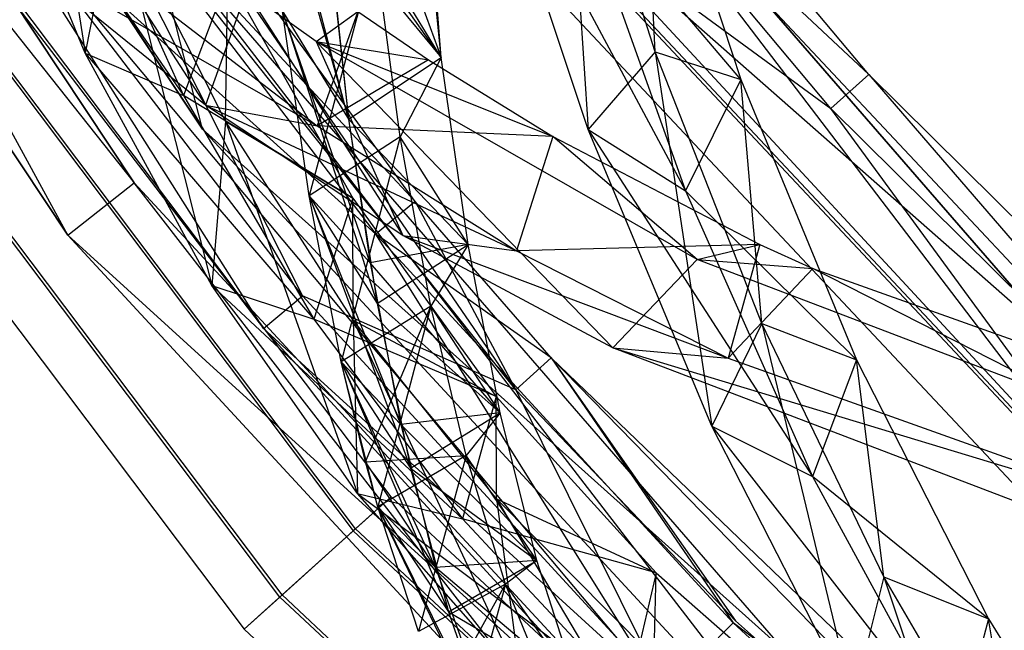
# Model space of a CAD drawing. Extents: x 5.4 to 34.8, y -14.7 to 14.7.
# Tile 4 of 251: x 8.6 to 11, y -9.9 to -8.4. Entities that reach past the tile are written whole.
import ezdxf

# ---------------------------------------------------------------- set-up
doc = ezdxf.new("R2010")
doc.units = 0
doc.header["$LTSCALE"] = 2.54
doc.layers.get('0').update_dxf_attribs({"color": 13, "linetype": 'CONTINUOUS'})

# ---------------------------------------------------------------- blocks, each defined once
blk = doc.blocks.new('BOHO_S_PM_7777_STL')
at = {"color": 0}
for p, q in [((7.8254, -6.7945, 4.4547), (9.0746, -8.679, 4.4547)), ((9.0746, -8.679, 4.4547), (7.8254, -6.7945, 4.6547)), ((9.0746, -8.679, 4.4547), (7.8254, -6.7945, 4.6547)), ((9.0746, -8.679, 4.6547), (7.8254, -6.7945, 4.6547)), ((7.8254, -6.7945, 4.4547), (9.0746, -8.679, 4.4547)), ((9.0746, -8.679, 4.6547), (7.8254, -6.7945, 4.6547)), ((8.9135, -8.8055, 10.1567), (7.6462, -6.8935, 10.1567)), ((7.6462, -6.8935, 10.1567), (8.9135, -8.8055, 9.9567)), ((8.9135, -8.8055, 9.9567), (7.6462, -6.8935, 9.9567)), ((7.6462, -6.8935, 10.1567), (8.9135, -8.8055, 9.9567)), ((8.9135, -8.8055, 10.1567), (7.6462, -6.8935, 10.1567)), ((8.7563, -8.9291, 9.9567), (7.6462, -6.8935, 9.9567)), ((8.9135, -8.8055, 9.9567), (7.6462, -6.8935, 9.9567)), ((8.7563, -8.9291, 9.9567), (7.6462, -6.8935, 9.9567)), ((7.4711, -6.9903, 10.1567), (8.9135, -8.8055, 10.1567)), ((7.4711, -6.9903, 10.1567), (8.9135, -8.8055, 10.1567)), ((7.4711, -6.9903, 10.1567), (8.7563, -8.9291, 10.1567)), ((8.7563, -8.9291, 9.9567), (7.4711, -6.9903, 9.9567)), ((8.7563, -8.9291, 9.9567), (7.4711, -6.9903, 9.9567)), ((8.7563, -8.9291, 9.9567), (7.4711, -6.9903, 10.1567)), ((8.7563, -8.9291, 9.9567), (7.4711, -6.9903, 10.1567)), ((7.4711, -6.9903, 10.1567), (8.7563, -8.9291, 10.1567)), ((9.5761, -8.849, 12.1618), (8.4568, -7.3105, 12.1618)), ((8.4568, -7.3105, 12.1618), (9.8136, -9.2942, 11.9575)), ((9.5761, -8.849, 12.1618), (8.4568, -7.3105, 12.1618)), ((8.4568, -7.3105, 12.1618), (9.8136, -9.2942, 11.9575)), ((9.6379, -8.5093, 13.3765), (9.5589, -7.5229, 14.5611)), ((9.6379, -8.5093, 13.3765), (9.5589, -7.5229, 14.5611)), ((9.5198, -9.5462, 7.6618), (8.0232, -7.5602, 7.6618)), ((9.5198, -9.5462, 7.6618), (8.0232, -7.5602, 7.6618)), ((8.6529, -7.5735, 12.7274), (8.7979, -8.499, 12.0247)), ((8.6529, -7.5735, 12.7274), (8.7979, -8.499, 12.0247)), ((9.4358, -9.6218, 7.4575), (7.9273, -7.62, 7.4575)), ((9.4358, -9.6218, 7.4575), (7.9273, -7.62, 7.4575)), ((11.1264, -9.2129, 15.0829), (9.7327, -7.6067, 15.0829)), ((9.7327, -7.6067, 15.0829), (11.1264, -9.2129, 14.8829)), ((11.1264, -9.2129, 14.8829), (9.7327, -7.6067, 14.8829)), ((9.7327, -7.6067, 15.0829), (11.1264, -9.2129, 14.8829)), ((11.1264, -9.2129, 15.0829), (9.7327, -7.6067, 15.0829)), ((11.2684, -9.623, 14.8829), (9.7327, -7.6067, 14.8829)), ((11.1264, -9.2129, 14.8829), (9.7327, -7.6067, 14.8829)), ((11.2684, -9.623, 14.8829), (9.7327, -7.6067, 14.8829)), ((7.9211, -7.6239, 7.8618), (9.4303, -9.6268, 7.8618)), ((7.9211, -7.6239, 7.8618), (9.4303, -9.6268, 7.8618)), ((9.3312, -7.6751, 14.4388), (9.6379, -8.5093, 13.3765)), ((9.3312, -7.6751, 14.4388), (9.6379, -8.5093, 13.3765)), ((9.2569, -9.7829, 7.8575), (7.7232, -7.7476, 7.8575)), ((9.2569, -9.7829, 7.8575), (7.7232, -7.7476, 7.8575)), ((9.2623, -9.778, 7.4533), (7.7294, -7.7437, 7.4533)), ((9.2623, -9.778, 7.4533), (7.7294, -7.7437, 7.4533)), ((7.6273, -7.8075, 7.6533), (9.1729, -9.8586, 7.6533)), ((7.6273, -7.8075, 7.6533), (9.1729, -9.8586, 7.6533)), ((8.5574, -7.8111, 7.8345), (9.0819, -8.6223, 6.5329)), ((8.5574, -7.8111, 7.8345), (9.0819, -8.6223, 6.5329)), ((10.1425, -8.496, 14.4697), (9.9289, -7.8164, 15.0037)), ((9.9289, -7.8164, 15.0037), (9.9846, -8.6794, 14.5983)), ((9.9289, -7.8164, 15.0037), (9.9846, -8.6794, 14.5983)), ((10.1425, -8.496, 14.4697), (9.9289, -7.8164, 15.0037)), ((10.6472, -8.5493, 2.1618), (10.0495, -7.8362, 2.1618)), ((10.6472, -8.5493, 2.1618), (10.0495, -7.8362, 2.1618)), ((9.4193, -8.6552, 13.2319), (9.2086, -7.8592, 13.8942)), ((9.4193, -8.6552, 13.2319), (9.2086, -7.8592, 13.8942)), ((10.1425, -8.496, 14.4697), (10.1138, -7.8558, 14.9865)), ((10.1138, -7.8558, 14.9865), (10.345, -8.5615, 14.4078)), ((10.1425, -8.496, 14.4697), (10.1138, -7.8558, 14.9865)), ((10.1138, -7.8558, 14.9865), (10.345, -8.5615, 14.4078)), ((8.7979, -8.499, 12.0247), (8.5436, -7.8896, 12.7192)), ((8.5436, -7.8896, 12.7192), (9.0298, -8.5994, 11.863)), ((8.5436, -7.8896, 12.7192), (9.0298, -8.5994, 11.863)), ((8.7979, -8.499, 12.0247), (8.5436, -7.8896, 12.7192)), ((10.5578, -8.6299, 2.3618), (9.9545, -7.9101, 2.3618)), ((10.5578, -8.6299, 2.3618), (9.9545, -7.9101, 2.3618)), ((10.6472, -8.5493, 2.1618), (9.9603, -7.9056, 1.9575)), ((10.6472, -8.5493, 2.1618), (9.9603, -7.9056, 1.9575)), ((11.5859, -9.6382, 1.9575), (9.9603, -7.9056, 1.9575)), ((11.5859, -9.6382, 1.9575), (9.9603, -7.9056, 1.9575)), ((9.5761, -8.849, 12.1618), (8.7266, -7.9369, 12.3618)), ((8.7266, -7.9369, 12.3618), (9.4839, -8.9264, 12.3618)), ((9.5761, -8.849, 12.1618), (8.7266, -7.9369, 12.3618)), ((8.7266, -7.9369, 12.3618), (9.4839, -8.9264, 12.3618)), ((9.8136, -9.2942, 11.9575), (8.7326, -7.9327, 11.9575)), ((8.7326, -7.9327, 11.9575), (9.3107, -9.0717, 11.9533)), ((8.7326, -7.9327, 11.9575), (9.3107, -9.0717, 11.9533)), ((9.8136, -9.2942, 11.9575), (8.7326, -7.9327, 11.9575)), ((9.2139, -7.9251, 13.8153), (9.4193, -8.6552, 13.2319)), ((9.2139, -7.9251, 13.8153), (9.4193, -8.6552, 13.2319)), ((9.9846, -8.6794, 14.5983), (9.737, -7.9342, 15.165)), ((9.737, -7.9342, 15.165), (10.2147, -8.8242, 14.4715)), ((9.737, -7.9342, 15.165), (10.2147, -8.8242, 14.4715)), ((9.9846, -8.6794, 14.5983), (9.737, -7.9342, 15.165)), ((8.7658, -8.0154, 12.5618), (9.0298, -8.5994, 11.863)), ((8.7658, -8.0154, 12.5618), (9.0298, -8.5994, 11.863)), ((9.6379, -8.5093, 13.3765), (9.5896, -8.0311, 13.9815)), ((9.6379, -8.5093, 13.3765), (9.5896, -8.0311, 13.9815)), ((9.7702, -8.0535, 2.3575), (10.5578, -8.6299, 2.3618)), ((9.7702, -8.0535, 2.3575), (10.5578, -8.6299, 2.3618)), ((9.7702, -8.0535, 2.3575), (11.4263, -9.8184, 2.3575)), ((9.7702, -8.0535, 2.3575), (11.4263, -9.8184, 2.3575)), ((11.4312, -9.8129, 1.9533), (9.7761, -8.0489, 1.9533)), ((11.4312, -9.8129, 1.9533), (9.7761, -8.0489, 1.9533)), ((9.2185, -9.149, 12.1533), (8.535, -8.0702, 12.3575)), ((9.2185, -9.149, 12.1533), (8.535, -8.0702, 12.3575)), ((10.1622, -10.0095, 12.3575), (8.535, -8.0702, 12.3575)), ((9.4839, -8.9264, 12.3618), (8.535, -8.0702, 12.3575)), ((10.1622, -10.0095, 12.3575), (8.535, -8.0702, 12.3575)), ((9.4839, -8.9264, 12.3618), (8.535, -8.0702, 12.3575)), ((9.3107, -9.0717, 11.9533), (8.5411, -8.066, 11.9533)), ((9.3107, -9.0717, 11.9533), (8.5411, -8.066, 11.9533)), ((9.8394, -8.0782, 15.0829), (11.1264, -9.2129, 15.0829)), ((9.8394, -8.0782, 15.0829), (11.1264, -9.2129, 15.0829)), ((9.8394, -8.0782, 15.0829), (11.2684, -9.623, 15.0829)), ((11.2684, -9.623, 14.8829), (9.8394, -8.0782, 14.8829)), ((11.2684, -9.623, 14.8829), (9.8394, -8.0782, 14.8829)), ((11.2684, -9.623, 14.8829), (9.8394, -8.0782, 15.0829)), ((11.2684, -9.623, 14.8829), (9.8394, -8.0782, 15.0829)), ((9.8394, -8.0782, 15.0829), (11.2684, -9.623, 15.0829)), ((10.345, -8.5615, 14.4078), (9.9571, -8.1033, 15.0511)), ((9.9571, -8.1033, 15.0511), (10.2147, -8.8242, 14.4715)), ((10.345, -8.5615, 14.4078), (9.9571, -8.1033, 15.0511)), ((9.9571, -8.1033, 15.0511), (10.2147, -8.8242, 14.4715)), ((9.6379, -8.5093, 13.3765), (9.3609, -8.1154, 13.9285)), ((9.3609, -8.1154, 13.9285), (9.4193, -8.6552, 13.2319)), ((9.6379, -8.5093, 13.3765), (9.3609, -8.1154, 13.9285)), ((9.3609, -8.1154, 13.9285), (9.4193, -8.6552, 13.2319)), ((9.681, -8.1228, 2.1533), (11.3514, -9.9031, 2.1533)), ((9.681, -8.1228, 2.1533), (11.3514, -9.9031, 2.1533)), ((8.4423, -8.1348, 12.1533), (9.2185, -9.149, 12.1533)), ((8.4423, -8.1348, 12.1533), (9.2185, -9.149, 12.1533)), ((8.8676, -8.1413, 12.0944), (8.7979, -8.499, 12.0247)), ((8.8676, -8.1413, 12.0944), (8.7979, -8.499, 12.0247)), ((9.1291, -8.6594, 11.4341), (8.8676, -8.1413, 12.0944)), ((8.8676, -8.1413, 12.0944), (9.0968, -9.0473, 11.2955)), ((8.8676, -8.1413, 12.0944), (9.0968, -9.0473, 11.2955)), ((9.1291, -8.6594, 11.4341), (8.8676, -8.1413, 12.0944)), ((9.0746, -8.679, 4.4547), (8.948, -8.1812, 4.4547)), ((8.948, -8.1812, 4.4547), (10.6099, -10.3387, 4.4547)), ((9.0746, -8.679, 4.4547), (8.948, -8.1812, 4.4547)), ((8.948, -8.1812, 4.4547), (10.6099, -10.3387, 4.4547)), ((8.948, -8.1812, 4.4547), (10.447, -9.9088, 4.4547)), ((8.948, -8.1812, 4.6547), (10.447, -9.9088, 4.4547)), ((8.948, -8.1812, 4.4547), (10.447, -9.9088, 4.4547)), ((8.948, -8.1812, 4.6547), (10.447, -9.9088, 4.4547)), ((8.948, -8.1812, 4.6547), (10.447, -9.9088, 4.6547)), ((9.0746, -8.679, 4.6547), (8.948, -8.1812, 4.6547)), ((9.0746, -8.679, 4.6547), (8.948, -8.1812, 4.6547)), ((8.948, -8.1812, 4.6547), (10.447, -9.9088, 4.6547)), ((9.3667, -8.1813, 13.8482), (9.6379, -8.5093, 13.3765)), ((9.3667, -8.1813, 13.8482), (9.6379, -8.5093, 13.3765)), ((9.3667, -8.1813, 13.8482), (9.4193, -8.6552, 13.2319)), ((9.3667, -8.1813, 13.8482), (9.4193, -8.6552, 13.2319)), ((9.0819, -8.6223, 6.5329), (8.6496, -8.2729, 7.3511)), ((8.6496, -8.2729, 7.3511), (9.345, -8.6706, 6.3971)), ((8.6496, -8.2729, 7.3511), (9.345, -8.6706, 6.3971)), ((9.0819, -8.6223, 6.5329), (8.6496, -8.2729, 7.3511)), ((9.4815, -8.2541, 13.3555), (9.3264, -8.8363, 12.5818)), ((9.4815, -8.2541, 13.3555), (9.3264, -8.8363, 12.5818)), ((9.6379, -8.5093, 13.3765), (9.4815, -8.2541, 13.3555)), ((9.6379, -8.5093, 13.3765), (9.4815, -8.2541, 13.3555)), ((9.5413, -8.6968, 12.7379), (9.4815, -8.2541, 13.3555)), ((9.5413, -8.6968, 12.7379), (9.4815, -8.2541, 13.3555)), ((9.6379, -8.5093, 13.3765), (9.4815, -8.2541, 13.3555)), ((9.1346, -8.3193, 11.8393), (9.0298, -8.5994, 11.863)), ((9.1346, -8.3193, 11.8393), (9.0298, -8.5994, 11.863)), ((9.1291, -8.6594, 11.4341), (9.1346, -8.3193, 11.8393)), ((9.1291, -8.6594, 11.4341), (9.1346, -8.3193, 11.8393)), ((9.1346, -8.3193, 11.8393), (9.4296, -8.8416, 11.1316)), ((9.1346, -8.3193, 11.8393), (9.4296, -8.8416, 11.1316)), ((8.907, -8.3343, 7.2098), (9.345, -8.6706, 6.3971)), ((8.907, -8.3343, 7.2098), (9.345, -8.6706, 6.3971)), ((9.1778, -8.3527, 6.623), (9.0819, -8.6223, 6.5329)), ((9.1778, -8.3527, 6.623), (9.0819, -8.6223, 6.5329)), ((9.3429, -8.4716, 6.324), (9.1778, -8.3527, 6.623)), ((9.1778, -8.3527, 6.623), (9.5476, -8.9296, 5.7148)), ((9.1778, -8.3527, 6.623), (9.5476, -8.9296, 5.7148)), ((9.3429, -8.4716, 6.324), (9.1778, -8.3527, 6.623)), ((9.3264, -8.8363, 12.5818), (9.2629, -8.4, 13.2109)), ((9.2629, -8.4, 13.2109), (9.4193, -8.6552, 13.2319)), ((9.2629, -8.4, 13.2109), (9.4193, -8.6552, 13.2319)), ((9.2629, -8.4, 13.2109), (9.4864, -9.0901, 12.5886)), ((9.2629, -8.4, 13.2109), (9.4864, -9.0901, 12.5886)), ((9.3264, -8.8363, 12.5818), (9.2629, -8.4, 13.2109)), ((9.4698, -8.994, 12.7389), (9.2629, -8.4, 13.2109)), ((9.3264, -8.8363, 12.5818), (9.2629, -8.4, 13.2109)), ((9.4698, -8.994, 12.7389), (9.2629, -8.4, 13.2109)), ((9.2629, -8.4, 13.2109), (9.4193, -8.6552, 13.2319)), ((9.2629, -8.4, 13.2109), (9.4193, -8.6552, 13.2319)), ((9.3429, -8.4716, 6.324), (9.441, -8.401, 6.4872)), ((9.3429, -8.4716, 6.324), (9.441, -8.401, 6.4872)), ((9.441, -8.401, 6.4872), (9.345, -8.6706, 6.3971)), ((9.441, -8.401, 6.4872), (9.345, -8.6706, 6.3971)), ((9.441, -8.401, 6.4872), (9.6079, -8.5152, 6.1903)), ((9.441, -8.401, 6.4872), (9.6079, -8.5152, 6.1903)), ((10.2417, -8.9865, 4.8168), (9.3429, -8.4716, 6.324)), ((9.3429, -8.4716, 6.324), (9.901, -8.6963, 5.6867)), ((9.3429, -8.4716, 6.324), (9.901, -8.6963, 5.6867)), ((9.3429, -8.4716, 6.324), (9.6079, -8.5152, 6.1903)), ((9.3429, -8.4716, 6.324), (9.6079, -8.5152, 6.1903)), ((9.3429, -8.4716, 6.324), (9.5476, -8.9296, 5.7148)), ((9.3429, -8.4716, 6.324), (9.5476, -8.9296, 5.7148)), ((9.3429, -8.4716, 6.324), (10.0429, -9.1949, 4.9012)), ((9.3429, -8.4716, 6.324), (10.0429, -9.1949, 4.9012)), ((10.2417, -8.9865, 4.8168), (9.3429, -8.4716, 6.324)), ((9.0968, -9.0473, 11.2955), (8.7979, -8.499, 12.0247)), ((8.7979, -8.499, 12.0247), (9.0298, -8.5994, 11.863)), ((8.7979, -8.499, 12.0247), (9.0298, -8.5994, 11.863)), ((8.7979, -8.499, 12.0247), (9.3372, -9.127, 11.1349)), ((8.7979, -8.499, 12.0247), (9.3372, -9.127, 11.1349)), ((9.0968, -9.0473, 11.2955), (8.7979, -8.499, 12.0247)), ((10.1425, -8.496, 14.4697), (9.9846, -8.6794, 14.5983)), ((10.1425, -8.496, 14.4697), (9.9846, -8.6794, 14.5983)), ((10.3943, -9.1376, 13.9135), (10.1425, -8.496, 14.4697)), ((10.1425, -8.496, 14.4697), (10.345, -8.5615, 14.4078)), ((10.1425, -8.496, 14.4697), (10.345, -8.5615, 14.4078)), ((10.1425, -8.496, 14.4697), (10.2763, -9.3796, 14.0031)), ((10.1425, -8.496, 14.4697), (10.2763, -9.3796, 14.0031)), ((10.3943, -9.1376, 13.9135), (10.1425, -8.496, 14.4697)), ((9.6079, -8.5152, 6.1903), (9.345, -8.6706, 6.3971)), ((9.6079, -8.5152, 6.1903), (9.345, -8.6706, 6.3971)), ((9.4193, -8.6552, 13.2319), (9.6379, -8.5093, 13.3765)), ((9.4193, -8.6552, 13.2319), (9.6379, -8.5093, 13.3765)), ((9.4193, -8.6552, 13.2319), (9.6379, -8.5093, 13.3765)), ((9.6379, -8.5093, 13.3765), (9.5413, -8.6968, 12.7379)), ((9.6379, -8.5093, 13.3765), (9.5413, -8.6968, 12.7379)), ((9.6079, -8.5152, 6.1903), (9.901, -8.6963, 5.6867)), ((9.6079, -8.5152, 6.1903), (9.901, -8.6963, 5.6867)), ((9.7012, -8.9505, 12.7447), (9.6379, -8.5093, 13.3765)), ((9.7012, -8.9505, 12.7447), (9.6379, -8.5093, 13.3765)), ((10.5578, -8.6299, 2.3618), (10.6472, -8.5493, 2.1618)), ((10.5578, -8.6299, 2.3618), (10.6472, -8.5493, 2.1618)), ((11.6609, -9.5536, 2.1618), (10.6472, -8.5493, 2.1618)), ((10.6472, -8.5493, 2.1618), (11.5859, -9.6382, 1.9575)), ((11.6609, -9.5536, 2.1618), (10.6472, -8.5493, 2.1618)), ((10.6472, -8.5493, 2.1618), (11.5859, -9.6382, 1.9575)), ((10.345, -8.5615, 14.4078), (10.2147, -8.8242, 14.4715)), ((10.345, -8.5615, 14.4078), (10.2147, -8.8242, 14.4715)), ((10.3943, -9.1376, 13.9135), (10.345, -8.5615, 14.4078)), ((10.345, -8.5615, 14.4078), (10.6177, -9.2234, 13.8053)), ((10.3943, -9.1376, 13.9135), (10.345, -8.5615, 14.4078)), ((10.345, -8.5615, 14.4078), (10.6177, -9.2234, 13.8053)), ((9.4296, -8.8416, 11.1316), (9.0298, -8.5994, 11.863)), ((9.0298, -8.5994, 11.863), (9.3372, -9.127, 11.1349)), ((9.4296, -8.8416, 11.1316), (9.0298, -8.5994, 11.863)), ((9.0298, -8.5994, 11.863), (9.3372, -9.127, 11.1349)), ((9.5476, -8.9296, 5.7148), (9.0819, -8.6223, 6.5329)), ((9.0819, -8.6223, 6.5329), (9.345, -8.6706, 6.3971)), ((9.0819, -8.6223, 6.5329), (9.345, -8.6706, 6.3971)), ((9.0819, -8.6223, 6.5329), (9.8156, -8.9654, 5.5848)), ((9.0819, -8.6223, 6.5329), (9.8156, -8.9654, 5.5848)), ((9.5476, -8.9296, 5.7148), (9.0819, -8.6223, 6.5329)), ((11.4263, -9.8184, 2.3575), (10.5578, -8.6299, 2.3618)), ((11.4263, -9.8184, 2.3575), (10.5578, -8.6299, 2.3618)), ((11.5811, -9.6437, 2.3618), (10.5578, -8.6299, 2.3618)), ((11.5811, -9.6437, 2.3618), (10.5578, -8.6299, 2.3618)), ((9.1291, -8.6594, 11.4341), (9.0968, -9.0473, 11.2955)), ((9.1291, -8.6594, 11.4341), (9.0968, -9.0473, 11.2955)), ((9.4304, -9.1291, 10.749), (9.1291, -8.6594, 11.4341)), ((9.1291, -8.6594, 11.4341), (9.4296, -8.8416, 11.1316)), ((9.1291, -8.6594, 11.4341), (9.4296, -8.8416, 11.1316)), ((9.1291, -8.6594, 11.4341), (9.4403, -9.5388, 10.5407)), ((9.1291, -8.6594, 11.4341), (9.4403, -9.5388, 10.5407)), ((9.4304, -9.1291, 10.749), (9.1291, -8.6594, 11.4341)), ((9.4193, -8.6552, 13.2319), (9.7012, -8.9505, 12.7447)), ((9.4193, -8.6552, 13.2319), (9.7012, -8.9505, 12.7447)), ((9.4193, -8.6552, 13.2319), (9.4864, -9.0901, 12.5886)), ((9.4193, -8.6552, 13.2319), (9.4864, -9.0901, 12.5886)), ((9.4193, -8.6552, 13.2319), (9.7012, -8.9505, 12.7447)), ((9.4193, -8.6552, 13.2319), (9.4698, -8.994, 12.7389)), ((9.4193, -8.6552, 13.2319), (9.4698, -8.994, 12.7389)), ((9.0746, -8.679, 4.4547), (9.0746, -8.679, 4.6547)), ((9.0746, -8.679, 4.4547), (9.0746, -8.679, 4.6547)), ((9.0746, -8.679, 4.4547), (10.6099, -10.3387, 4.4547)), ((10.6099, -10.3387, 4.4547), (9.0746, -8.679, 4.6547)), ((10.6099, -10.3387, 4.4547), (9.0746, -8.679, 4.6547)), ((10.6099, -10.3387, 4.6547), (9.0746, -8.679, 4.6547)), ((9.0746, -8.679, 4.4547), (10.6099, -10.3387, 4.4547)), ((9.0746, -8.679, 4.6547), (10.447, -9.9088, 4.6547)), ((9.0746, -8.679, 4.6547), (10.447, -9.9088, 4.6547)), ((10.6099, -10.3387, 4.6547), (9.0746, -8.679, 4.6547)), ((9.901, -8.6963, 5.6867), (9.345, -8.6706, 6.3971)), ((9.345, -8.6706, 6.3971), (9.8156, -8.9654, 5.5848)), ((9.901, -8.6963, 5.6867), (9.345, -8.6706, 6.3971)), ((9.345, -8.6706, 6.3971), (9.8156, -8.9654, 5.5848)), ((10.2763, -9.3796, 14.0031), (9.9846, -8.6794, 14.5983)), ((9.9846, -8.6794, 14.5983), (10.2147, -8.8242, 14.4715)), ((9.9846, -8.6794, 14.5983), (10.2147, -8.8242, 14.4715)), ((9.9846, -8.6794, 14.5983), (10.5142, -9.4987, 13.8644)), ((9.9846, -8.6794, 14.5983), (10.5142, -9.4987, 13.8644)), ((10.2763, -9.3796, 14.0031), (9.9846, -8.6794, 14.5983)), ((9.5413, -8.6968, 12.7379), (9.3264, -8.8363, 12.5818)), ((9.5413, -8.6968, 12.7379), (9.3264, -8.8363, 12.5818)), ((9.5413, -8.6968, 12.7379), (9.402, -9.2276, 11.9268)), ((9.5413, -8.6968, 12.7379), (9.402, -9.2276, 11.9268)), ((9.7012, -8.9505, 12.7447), (9.5413, -8.6968, 12.7379)), ((9.7012, -8.9505, 12.7447), (9.5413, -8.6968, 12.7379)), ((9.6137, -9.0966, 12.0943), (9.5413, -8.6968, 12.7379)), ((9.6137, -9.0966, 12.0943), (9.5413, -8.6968, 12.7379)), ((9.901, -8.6963, 5.6867), (9.8156, -8.9654, 5.5848)), ((9.901, -8.6963, 5.6867), (9.8156, -8.9654, 5.5848)), ((10.2417, -8.9865, 4.8168), (9.901, -8.6963, 5.6867)), ((9.901, -8.6963, 5.6867), (10.39, -8.9509, 4.8902)), ((10.2417, -8.9865, 4.8168), (9.901, -8.6963, 5.6867)), ((9.901, -8.6963, 5.6867), (10.39, -8.9509, 4.8902)), ((8.7563, -8.9291, 10.1567), (8.9135, -8.8055, 10.1567)), ((8.7563, -8.9291, 10.1567), (8.9135, -8.8055, 10.1567)), ((8.7563, -8.9291, 9.9567), (8.9135, -8.8055, 9.9567)), ((8.7563, -8.9291, 9.9567), (8.9135, -8.8055, 9.9567)), ((10.4712, -10.4894, 10.1567), (8.9135, -8.8055, 10.1567)), ((8.9135, -8.8055, 10.1567), (8.9135, -8.8055, 9.9567)), ((8.9135, -8.8055, 10.1567), (8.9135, -8.8055, 9.9567)), ((8.9135, -8.8055, 10.1567), (10.4712, -10.4894, 9.9567)), ((10.4712, -10.4894, 9.9567), (8.9135, -8.8055, 9.9567)), ((8.9135, -8.8055, 10.1567), (10.4712, -10.4894, 9.9567)), ((10.4712, -10.4894, 10.1567), (8.9135, -8.8055, 10.1567)), ((10.3358, -10.6366, 9.9567), (8.9135, -8.8055, 9.9567)), ((10.4712, -10.4894, 9.9567), (8.9135, -8.8055, 9.9567)), ((10.3358, -10.6366, 9.9567), (8.9135, -8.8055, 9.9567)), ((10.6177, -9.2234, 13.8053), (10.2147, -8.8242, 14.4715)), ((10.2147, -8.8242, 14.4715), (10.5142, -9.4987, 13.8644)), ((10.6177, -9.2234, 13.8053), (10.2147, -8.8242, 14.4715)), ((10.2147, -8.8242, 14.4715), (10.5142, -9.4987, 13.8644)), ((9.402, -9.2276, 11.9268), (9.3264, -8.8363, 12.5818)), ((9.3264, -8.8363, 12.5818), (9.4864, -9.0901, 12.5886)), ((9.3264, -8.8363, 12.5818), (9.4864, -9.0901, 12.5886)), ((9.3264, -8.8363, 12.5818), (9.5653, -9.479, 11.917)), ((9.3264, -8.8363, 12.5818), (9.5653, -9.479, 11.917)), ((9.402, -9.2276, 11.9268), (9.3264, -8.8363, 12.5818)), ((9.5423, -9.3759, 12.1065), (9.3264, -8.8363, 12.5818)), ((9.402, -9.2276, 11.9268), (9.3264, -8.8363, 12.5818)), ((9.5423, -9.3759, 12.1065), (9.3264, -8.8363, 12.5818)), ((9.4698, -8.994, 12.7389), (9.3264, -8.8363, 12.5818)), ((9.4698, -8.994, 12.7389), (9.3264, -8.8363, 12.5818)), ((9.4296, -8.8416, 11.1316), (9.3372, -9.127, 11.1349)), ((9.4296, -8.8416, 11.1316), (9.3372, -9.127, 11.1349)), ((9.4304, -9.1291, 10.749), (9.4296, -8.8416, 11.1316)), ((9.4296, -8.8416, 11.1316), (9.7677, -9.3099, 10.3979)), ((9.4304, -9.1291, 10.749), (9.4296, -8.8416, 11.1316)), ((9.4296, -8.8416, 11.1316), (9.7677, -9.3099, 10.3979)), ((9.5761, -8.849, 12.1618), (9.4839, -8.9264, 12.3618)), ((9.5761, -8.849, 12.1618), (9.4839, -8.9264, 12.3618)), ((9.8976, -9.2186, 12.1618), (9.5761, -8.849, 12.1618)), ((9.5761, -8.849, 12.1618), (9.8136, -9.2942, 11.9575)), ((9.5761, -8.849, 12.1618), (9.8136, -9.2942, 11.9575)), ((9.8976, -9.2186, 12.1618), (9.5761, -8.849, 12.1618)), ((8.7563, -8.9291, 10.1567), (10.4712, -10.4894, 10.1567)), ((8.7563, -8.9291, 10.1567), (10.4712, -10.4894, 10.1567)), ((8.7563, -8.9291, 10.1567), (10.3358, -10.6366, 10.1567)), ((10.3358, -10.6366, 9.9567), (8.7563, -8.9291, 9.9567)), ((8.7563, -8.9291, 9.9567), (8.7563, -8.9291, 10.1567)), ((8.7563, -8.9291, 9.9567), (8.7563, -8.9291, 10.1567)), ((10.3358, -10.6366, 9.9567), (8.7563, -8.9291, 9.9567)), ((10.3358, -10.6366, 9.9567), (8.7563, -8.9291, 10.1567)), ((10.3358, -10.6366, 9.9567), (8.7563, -8.9291, 10.1567)), ((8.7563, -8.9291, 10.1567), (10.3358, -10.6366, 10.1567)), ((9.8976, -9.2186, 12.1618), (9.4839, -8.9264, 12.3618)), ((9.4839, -8.9264, 12.3618), (10.3269, -9.844, 12.3618)), ((9.8976, -9.2186, 12.1618), (9.4839, -8.9264, 12.3618)), ((10.1622, -10.0095, 12.3575), (9.4839, -8.9264, 12.3618)), ((9.4839, -8.9264, 12.3618), (10.3269, -9.844, 12.3618)), ((10.1622, -10.0095, 12.3575), (9.4839, -8.9264, 12.3618)), ((10.0429, -9.1949, 4.9012), (9.5476, -8.9296, 5.7148)), ((9.5476, -8.9296, 5.7148), (9.8156, -8.9654, 5.5848)), ((9.5476, -8.9296, 5.7148), (9.8156, -8.9654, 5.5848)), ((9.5476, -8.9296, 5.7148), (10.3151, -9.2188, 4.7773)), ((9.5476, -8.9296, 5.7148), (10.3151, -9.2188, 4.7773)), ((10.0429, -9.1949, 4.9012), (9.5476, -8.9296, 5.7148)), ((9.7012, -8.9505, 12.7447), (9.4698, -8.994, 12.7389)), ((9.7012, -8.9505, 12.7447), (9.4698, -8.994, 12.7389)), ((9.4864, -9.0901, 12.5886), (9.7012, -8.9505, 12.7447)), ((9.4864, -9.0901, 12.5886), (9.7012, -8.9505, 12.7447)), ((9.7012, -8.9505, 12.7447), (9.6137, -9.0966, 12.0943)), ((9.7012, -8.9505, 12.7447), (9.6137, -9.0966, 12.0943)), ((9.777, -9.3481, 12.0846), (9.7012, -8.9505, 12.7447)), ((9.777, -9.3481, 12.0846), (9.7012, -8.9505, 12.7447)), ((9.777, -9.3481, 12.0846), (9.7012, -8.9505, 12.7447)), ((10.39, -8.9509, 4.8902), (9.8156, -8.9654, 5.5848)), ((10.39, -8.9509, 4.8902), (9.8156, -8.9654, 5.5848)), ((9.8156, -8.9654, 5.5848), (10.3151, -9.2188, 4.7773)), ((9.8156, -8.9654, 5.5848), (10.3151, -9.2188, 4.7773)), ((10.2417, -8.9865, 4.8168), (10.39, -8.9509, 4.8902)), ((10.2417, -8.9865, 4.8168), (10.39, -8.9509, 4.8902)), ((10.39, -8.9509, 4.8902), (10.3151, -9.2188, 4.7773)), ((10.39, -8.9509, 4.8902), (10.3151, -9.2188, 4.7773)), ((10.39, -8.9509, 4.8902), (10.5149, -9.0075, 4.6944)), ((10.39, -8.9509, 4.8902), (10.5149, -9.0075, 4.6944)), ((10.2417, -8.9865, 4.8168), (10.0429, -9.1949, 4.9012)), ((10.2417, -8.9865, 4.8168), (10.0429, -9.1949, 4.9012)), ((11.1605, -9.3368, 3.4373), (10.2417, -8.9865, 4.8168)), ((10.2417, -8.9865, 4.8168), (10.5149, -9.0075, 4.6944)), ((10.2417, -8.9865, 4.8168), (10.5149, -9.0075, 4.6944)), ((11.1605, -9.3368, 3.4373), (10.2417, -8.9865, 4.8168)), ((9.777, -9.3481, 12.0846), (9.4698, -8.994, 12.7389)), ((9.4698, -8.994, 12.7389), (9.5423, -9.3759, 12.1065)), ((9.777, -9.3481, 12.0846), (9.4698, -8.994, 12.7389)), ((9.4698, -8.994, 12.7389), (9.5423, -9.3759, 12.1065)), ((10.5149, -9.0075, 4.6944), (10.3151, -9.2188, 4.7773)), ((10.5149, -9.0075, 4.6944), (10.3151, -9.2188, 4.7773)), ((11.1605, -9.3368, 3.4373), (10.5149, -9.0075, 4.6944)), ((10.5149, -9.0075, 4.6944), (11.4392, -9.338, 3.3265)), ((11.1605, -9.3368, 3.4373), (10.5149, -9.0075, 4.6944)), ((10.5149, -9.0075, 4.6944), (11.4392, -9.338, 3.3265)), ((9.4403, -9.5388, 10.5407), (9.0968, -9.0473, 11.2955)), ((9.0968, -9.0473, 11.2955), (9.3372, -9.127, 11.1349)), ((9.0968, -9.0473, 11.2955), (9.3372, -9.127, 11.1349)), ((9.0968, -9.0473, 11.2955), (9.6879, -9.5987, 10.3822)), ((9.0968, -9.0473, 11.2955), (9.6879, -9.5987, 10.3822)), ((9.4403, -9.5388, 10.5407), (9.0968, -9.0473, 11.2955)), ((9.2185, -9.149, 12.1533), (9.3107, -9.0717, 11.9533)), ((9.2185, -9.149, 12.1533), (9.3107, -9.0717, 11.9533)), ((9.8136, -9.2942, 11.9575), (9.3107, -9.0717, 11.9533)), ((9.8136, -9.2942, 11.9575), (9.3107, -9.0717, 11.9533)), ((10.1674, -10.0043, 11.9533), (9.3107, -9.0717, 11.9533)), ((10.1674, -10.0043, 11.9533), (9.3107, -9.0717, 11.9533)), ((9.6137, -9.0966, 12.0943), (9.402, -9.2276, 11.9268)), ((9.6137, -9.0966, 12.0943), (9.402, -9.2276, 11.9268)), ((9.6137, -9.0966, 12.0943), (9.402, -9.2276, 11.9268)), ((9.4588, -9.4638, 11.4702), (9.6137, -9.0966, 12.0943)), ((9.4588, -9.4638, 11.4702), (9.6137, -9.0966, 12.0943)), ((9.4864, -9.0901, 12.5886), (9.777, -9.3481, 12.0846)), ((9.4864, -9.0901, 12.5886), (9.777, -9.3481, 12.0846)), ((9.4864, -9.0901, 12.5886), (9.5653, -9.479, 11.917)), ((9.4864, -9.0901, 12.5886), (9.5653, -9.479, 11.917)), ((9.6137, -9.0966, 12.0943), (9.488, -9.5701, 11.2453)), ((9.6137, -9.0966, 12.0943), (9.488, -9.5701, 11.2453)), ((9.777, -9.3481, 12.0846), (9.6137, -9.0966, 12.0943)), ((9.777, -9.3481, 12.0846), (9.6137, -9.0966, 12.0943)), ((9.6966, -9.4487, 11.4235), (9.6137, -9.0966, 12.0943)), ((9.6966, -9.4487, 11.4235), (9.6137, -9.0966, 12.0943)), ((9.6966, -9.4487, 11.4235), (9.6137, -9.0966, 12.0943)), ((9.7677, -9.3099, 10.3979), (9.3372, -9.127, 11.1349)), ((9.3372, -9.127, 11.1349), (9.6879, -9.5987, 10.3822)), ((9.7677, -9.3099, 10.3979), (9.3372, -9.127, 11.1349)), ((9.3372, -9.127, 11.1349), (9.6879, -9.5987, 10.3822)), ((9.7686, -9.5509, 10.0428), (9.4304, -9.1291, 10.749)), ((9.4304, -9.1291, 10.749), (9.7677, -9.3099, 10.3979)), ((9.4304, -9.1291, 10.749), (9.7677, -9.3099, 10.3979)), ((9.4304, -9.1291, 10.749), (9.4403, -9.5388, 10.5407)), ((9.4304, -9.1291, 10.749), (9.4403, -9.5388, 10.5407)), ((9.4304, -9.1291, 10.749), (9.8244, -9.9746, 9.7644)), ((9.4304, -9.1291, 10.749), (9.8244, -9.9746, 9.7644)), ((9.7686, -9.5509, 10.0428), (9.4304, -9.1291, 10.749)), ((9.2185, -9.149, 12.1533), (10.1622, -10.0095, 12.3575)), ((9.2185, -9.149, 12.1533), (10.1622, -10.0095, 12.3575)), ((9.2185, -9.149, 12.1533), (10.0825, -10.0896, 12.1533)), ((9.2185, -9.149, 12.1533), (10.0825, -10.0896, 12.1533)), ((10.3943, -9.1376, 13.9135), (10.2763, -9.3796, 14.0031)), ((10.3943, -9.1376, 13.9135), (10.2763, -9.3796, 14.0031)), ((10.6822, -9.7354, 13.3333), (10.3943, -9.1376, 13.9135)), ((10.3943, -9.1376, 13.9135), (10.6177, -9.2234, 13.8053)), ((10.3943, -9.1376, 13.9135), (10.6177, -9.2234, 13.8053)), ((10.3943, -9.1376, 13.9135), (10.6091, -10.0279, 13.3773)), ((10.3943, -9.1376, 13.9135), (10.6091, -10.0279, 13.3773)), ((10.6822, -9.7354, 13.3333), (10.3943, -9.1376, 13.9135)), ((11.1064, -9.6004, 3.3043), (10.0429, -9.1949, 4.9012)), ((10.0429, -9.1949, 4.9012), (10.3151, -9.2188, 4.7773)), ((10.0429, -9.1949, 4.9012), (10.3151, -9.2188, 4.7773)), ((10.0429, -9.1949, 4.9012), (11.3852, -9.6016, 3.1935)), ((10.0429, -9.1949, 4.9012), (11.3852, -9.6016, 3.1935)), ((11.1064, -9.6004, 3.3043), (10.0429, -9.1949, 4.9012)), ((9.8976, -9.2186, 12.1618), (9.8136, -9.2942, 11.9575)), ((9.8976, -9.2186, 12.1618), (9.8136, -9.2942, 11.9575)), ((11.3256, -10.5898, 12.1618), (9.8976, -9.2186, 12.1618)), ((9.8976, -9.2186, 12.1618), (10.3269, -9.844, 12.3618)), ((9.8976, -9.2186, 12.1618), (10.3269, -9.844, 12.3618)), ((9.8976, -9.2186, 12.1618), (10.3321, -9.8388, 11.9575)), ((9.8976, -9.2186, 12.1618), (10.3321, -9.8388, 11.9575)), ((9.8976, -9.2186, 12.1618), (11.5772, -10.9376, 11.9575)), ((11.3256, -10.5898, 12.1618), (9.8976, -9.2186, 12.1618)), ((9.8976, -9.2186, 12.1618), (11.5772, -10.9376, 11.9575)), ((10.3151, -9.2188, 4.7773), (11.3852, -9.6016, 3.1935)), ((10.3151, -9.2188, 4.7773), (11.3852, -9.6016, 3.1935)), ((10.6177, -9.2234, 13.8053), (10.5142, -9.4987, 13.8644)), ((10.6177, -9.2234, 13.8053), (10.5142, -9.4987, 13.8644)), ((10.6822, -9.7354, 13.3333), (10.6177, -9.2234, 13.8053)), ((10.6177, -9.2234, 13.8053), (10.9295, -9.8346, 13.1771)), ((10.6822, -9.7354, 13.3333), (10.6177, -9.2234, 13.8053)), ((10.6177, -9.2234, 13.8053), (10.9295, -9.8346, 13.1771)), ((9.488, -9.5701, 11.2453), (9.402, -9.2276, 11.9268)), ((9.402, -9.2276, 11.9268), (9.5653, -9.479, 11.917)), ((9.402, -9.2276, 11.9268), (9.5653, -9.479, 11.917)), ((9.402, -9.2276, 11.9268), (9.6548, -9.8182, 11.2192)), ((9.402, -9.2276, 11.9268), (9.6548, -9.8182, 11.2192)), ((9.488, -9.5701, 11.2453), (9.402, -9.2276, 11.9268)), ((9.4588, -9.4638, 11.4702), (9.402, -9.2276, 11.9268)), ((9.6244, -9.7131, 11.4493), (9.402, -9.2276, 11.9268)), ((9.4588, -9.4638, 11.4702), (9.402, -9.2276, 11.9268)), ((9.6244, -9.7131, 11.4493), (9.402, -9.2276, 11.9268)), ((9.5423, -9.3759, 12.1065), (9.402, -9.2276, 11.9268)), ((9.5423, -9.3759, 12.1065), (9.402, -9.2276, 11.9268)), ((10.3321, -9.8388, 11.9575), (9.8136, -9.2942, 11.9575)), ((9.8136, -9.2942, 11.9575), (10.1674, -10.0043, 11.9533)), ((10.3321, -9.8388, 11.9575), (9.8136, -9.2942, 11.9575)), ((9.8136, -9.2942, 11.9575), (10.1674, -10.0043, 11.9533)), ((9.7677, -9.3099, 10.3979), (9.6879, -9.5987, 10.3822)), ((9.7677, -9.3099, 10.3979), (9.6879, -9.5987, 10.3822)), ((9.7686, -9.5509, 10.0428), (9.7677, -9.3099, 10.3979)), ((9.7677, -9.3099, 10.3979), (10.1454, -9.7255, 9.6423)), ((9.7686, -9.5509, 10.0428), (9.7677, -9.3099, 10.3979)), ((9.7677, -9.3099, 10.3979), (10.1454, -9.7255, 9.6423)), ((9.777, -9.3481, 12.0846), (9.5423, -9.3759, 12.1065)), ((9.777, -9.3481, 12.0846), (9.5423, -9.3759, 12.1065)), ((9.5653, -9.479, 11.917), (9.777, -9.3481, 12.0846)), ((9.5653, -9.479, 11.917), (9.777, -9.3481, 12.0846)), ((9.777, -9.3481, 12.0846), (9.6966, -9.4487, 11.4235)), ((9.777, -9.3481, 12.0846), (9.6966, -9.4487, 11.4235)), ((9.8633, -9.6967, 11.3974), (9.777, -9.3481, 12.0846)), ((9.8633, -9.6967, 11.3974), (9.777, -9.3481, 12.0846)), ((9.8633, -9.6967, 11.3974), (9.777, -9.3481, 12.0846)), ((9.8633, -9.6967, 11.3974), (9.5423, -9.3759, 12.1065)), ((9.5423, -9.3759, 12.1065), (9.6244, -9.7131, 11.4493)), ((9.8633, -9.6967, 11.3974), (9.5423, -9.3759, 12.1065)), ((9.5423, -9.3759, 12.1065), (9.6244, -9.7131, 11.4493)), ((10.6091, -10.0279, 13.3773), (10.2763, -9.3796, 14.0031)), ((10.2763, -9.3796, 14.0031), (10.5142, -9.4987, 13.8644)), ((10.2763, -9.3796, 14.0031), (10.5142, -9.4987, 13.8644)), ((10.2763, -9.3796, 14.0031), (10.8527, -10.1201, 13.2284)), ((10.2763, -9.3796, 14.0031), (10.8527, -10.1201, 13.2284)), ((10.6091, -10.0279, 13.3773), (10.2763, -9.3796, 14.0031)), ((9.4588, -9.4638, 11.4702), (9.6966, -9.4487, 11.4235)), ((9.4588, -9.4638, 11.4702), (9.6966, -9.4487, 11.4235)), ((9.6966, -9.4487, 11.4235), (9.488, -9.5701, 11.2453)), ((9.6966, -9.4487, 11.4235), (9.488, -9.5701, 11.2453)), ((9.6966, -9.4487, 11.4235), (9.488, -9.5701, 11.2453)), ((9.6966, -9.4487, 11.4235), (9.5846, -9.8643, 10.5406)), ((9.6966, -9.4487, 11.4235), (9.5846, -9.8643, 10.5406)), ((9.8633, -9.6967, 11.3974), (9.6966, -9.4487, 11.4235)), ((9.8633, -9.6967, 11.3974), (9.6966, -9.4487, 11.4235)), ((9.7899, -9.7525, 10.7287), (9.6966, -9.4487, 11.4235)), ((9.7899, -9.7525, 10.7287), (9.6966, -9.4487, 11.4235)), ((9.488, -9.5701, 11.2453), (9.4588, -9.4638, 11.4702)), ((9.6244, -9.7131, 11.4493), (9.4588, -9.4638, 11.4702)), ((9.488, -9.5701, 11.2453), (9.4588, -9.4638, 11.4702)), ((9.6244, -9.7131, 11.4493), (9.4588, -9.4638, 11.4702)), ((9.5653, -9.479, 11.917), (9.8633, -9.6967, 11.3974)), ((9.5653, -9.479, 11.917), (9.8633, -9.6967, 11.3974)), ((9.5653, -9.479, 11.917), (9.6548, -9.8182, 11.2192)), ((9.5653, -9.479, 11.917), (9.6548, -9.8182, 11.2192)), ((10.9295, -9.8346, 13.1771), (10.5142, -9.4987, 13.8644)), ((10.5142, -9.4987, 13.8644), (10.8527, -10.1201, 13.2284)), ((10.9295, -9.8346, 13.1771), (10.5142, -9.4987, 13.8644)), ((10.5142, -9.4987, 13.8644), (10.8527, -10.1201, 13.2284)), ((9.5198, -9.5462, 7.6618), (9.4303, -9.6268, 7.8618)), ((9.5198, -9.5462, 7.6618), (9.4303, -9.6268, 7.8618)), ((9.5198, -9.5462, 7.6618), (9.4358, -9.6218, 7.4575)), ((9.5198, -9.5462, 7.6618), (9.4358, -9.6218, 7.4575)), ((9.8244, -9.9746, 9.7644), (9.4403, -9.5388, 10.5407)), ((9.4403, -9.5388, 10.5407), (9.6879, -9.5987, 10.3822)), ((9.4403, -9.5388, 10.5407), (9.6879, -9.5987, 10.3822)), ((9.4403, -9.5388, 10.5407), (10.0778, -10.0159, 9.6093)), ((9.4403, -9.5388, 10.5407), (10.0778, -10.0159, 9.6093)), ((9.8244, -9.9746, 9.7644), (9.4403, -9.5388, 10.5407)), ((11.3385, -11.2422, 7.6618), (9.5198, -9.5462, 7.6618)), ((11.3385, -11.2422, 7.6618), (9.5198, -9.5462, 7.6618)), ((10.1405, -9.9258, 9.3192), (9.7686, -9.5509, 10.0428)), ((9.7686, -9.5509, 10.0428), (10.1454, -9.7255, 9.6423)), ((9.7686, -9.5509, 10.0428), (10.1454, -9.7255, 9.6423)), ((9.7686, -9.5509, 10.0428), (9.8244, -9.9746, 9.7644)), ((9.7686, -9.5509, 10.0428), (9.8244, -9.9746, 9.7644)), ((9.7686, -9.5509, 10.0428), (10.2452, -10.3559, 8.9712)), ((9.7686, -9.5509, 10.0428), (10.2452, -10.3559, 8.9712)), ((10.1405, -9.9258, 9.3192), (9.7686, -9.5509, 10.0428)), ((9.5846, -9.8643, 10.5406), (9.488, -9.5701, 11.2453)), ((9.488, -9.5701, 11.2453), (9.6548, -9.8182, 11.2192)), ((9.488, -9.5701, 11.2453), (9.6548, -9.8182, 11.2192)), ((9.488, -9.5701, 11.2453), (9.7549, -10.1079, 10.4994)), ((9.488, -9.5701, 11.2453), (9.7549, -10.1079, 10.4994)), ((9.5846, -9.8643, 10.5406), (9.488, -9.5701, 11.2453)), ((9.8177, -10.2529, 10.0752), (9.488, -9.5701, 11.2453)), ((9.5846, -9.8643, 10.5406), (9.488, -9.5701, 11.2453)), ((9.8177, -10.2529, 10.0752), (9.488, -9.5701, 11.2453)), ((9.6244, -9.7131, 11.4493), (9.488, -9.5701, 11.2453)), ((9.6244, -9.7131, 11.4493), (9.488, -9.5701, 11.2453)), ((10.1454, -9.7255, 9.6423), (9.6879, -9.5987, 10.3822)), ((9.6879, -9.5987, 10.3822), (10.0778, -10.0159, 9.6093)), ((10.1454, -9.7255, 9.6423), (9.6879, -9.5987, 10.3822)), ((9.6879, -9.5987, 10.3822), (10.0778, -10.0159, 9.6093)), ((9.4303, -9.6268, 7.8618), (9.2569, -9.7829, 7.8575)), ((9.4303, -9.6268, 7.8618), (9.2569, -9.7829, 7.8575)), ((9.2623, -9.778, 7.4533), (9.4358, -9.6218, 7.4575)), ((9.2623, -9.778, 7.4533), (9.4358, -9.6218, 7.4575)), ((9.4303, -9.6268, 7.8618), (11.2644, -11.3371, 7.8618)), ((9.4303, -9.6268, 7.8618), (11.2644, -11.3371, 7.8618)), ((11.269, -11.3313, 7.4575), (9.4358, -9.6218, 7.4575)), ((11.269, -11.3313, 7.4575), (9.4358, -9.6218, 7.4575)), ((9.8633, -9.6967, 11.3974), (9.6244, -9.7131, 11.4493)), ((9.8633, -9.6967, 11.3974), (9.6244, -9.7131, 11.4493)), ((9.9602, -9.9961, 10.6875), (9.6244, -9.7131, 11.4493)), ((9.6244, -9.7131, 11.4493), (9.8177, -10.2529, 10.0752)), ((9.9602, -9.9961, 10.6875), (9.6244, -9.7131, 11.4493)), ((9.6244, -9.7131, 11.4493), (9.8177, -10.2529, 10.0752)), ((9.6548, -9.8182, 11.2192), (9.8633, -9.6967, 11.3974)), ((9.6548, -9.8182, 11.2192), (9.8633, -9.6967, 11.3974)), ((9.8633, -9.6967, 11.3974), (9.7899, -9.7525, 10.7287)), ((9.8633, -9.6967, 11.3974), (9.7899, -9.7525, 10.7287)), ((9.9602, -9.9961, 10.6875), (9.8633, -9.6967, 11.3974)), ((9.9602, -9.9961, 10.6875), (9.8633, -9.6967, 11.3974)), ((9.9602, -9.9961, 10.6875), (9.8633, -9.6967, 11.3974)), ((10.1454, -9.7255, 9.6423), (10.0778, -10.0159, 9.6093)), ((10.1454, -9.7255, 9.6423), (10.0778, -10.0159, 9.6093)), ((10.1405, -9.9258, 9.3192), (10.1454, -9.7255, 9.6423)), ((10.1405, -9.9258, 9.3192), (10.1454, -9.7255, 9.6423)), ((10.1454, -9.7255, 9.6423), (10.559, -10.0892, 8.8692)), ((10.1454, -9.7255, 9.6423), (10.559, -10.0892, 8.8692)), ((10.6822, -9.7354, 13.3333), (10.6091, -10.0279, 13.3773)), ((10.6822, -9.7354, 13.3333), (10.6091, -10.0279, 13.3773)), ((11.0039, -10.2839, 12.7274), (10.6822, -9.7354, 13.3333)), ((10.6822, -9.7354, 13.3333), (10.9295, -9.8346, 13.1771)), ((10.6822, -9.7354, 13.3333), (10.9295, -9.8346, 13.1771)), ((10.6822, -9.7354, 13.3333), (10.9801, -10.6175, 12.7192)), ((10.6822, -9.7354, 13.3333), (10.9801, -10.6175, 12.7192)), ((11.0039, -10.2839, 12.7274), (10.6822, -9.7354, 13.3333)), ((9.7899, -9.7525, 10.7287), (9.5846, -9.8643, 10.5406)), ((9.7899, -9.7525, 10.7287), (9.5846, -9.8643, 10.5406)), ((9.7899, -9.7525, 10.7287), (9.5846, -9.8643, 10.5406)), ((9.6453, -10.0123, 10.1246), (9.7899, -9.7525, 10.7287)), ((9.6453, -10.0123, 10.1246), (9.7899, -9.7525, 10.7287)), ((9.7899, -9.7525, 10.7287), (9.6921, -10.1104, 9.817)), ((9.7899, -9.7525, 10.7287), (9.6921, -10.1104, 9.817)), ((9.9602, -9.9961, 10.6875), (9.7899, -9.7525, 10.7287)), ((9.9602, -9.9961, 10.6875), (9.7899, -9.7525, 10.7287)), ((9.894, -10.0085, 10.0141), (9.7899, -9.7525, 10.7287)), ((9.894, -10.0085, 10.0141), (9.7899, -9.7525, 10.7287)), ((9.894, -10.0085, 10.0141), (9.7899, -9.7525, 10.7287)), ((9.2623, -9.778, 7.4533), (9.1729, -9.8586, 7.6533)), ((9.2623, -9.778, 7.4533), (9.1729, -9.8586, 7.6533)), ((9.2569, -9.7829, 7.8575), (9.1729, -9.8586, 7.6533)), ((9.2569, -9.7829, 7.8575), (9.1729, -9.8586, 7.6533)), ((11.1207, -11.521, 7.8575), (9.2569, -9.7829, 7.8575)), ((11.1207, -11.521, 7.8575), (9.2569, -9.7829, 7.8575)), ((11.1253, -11.5152, 7.4533), (9.2623, -9.778, 7.4533)), ((11.1253, -11.5152, 7.4533), (9.2623, -9.778, 7.4533)), ((9.6548, -9.8182, 11.2192), (9.9602, -9.9961, 10.6875)), ((9.6548, -9.8182, 11.2192), (9.9602, -9.9961, 10.6875)), ((9.6548, -9.8182, 11.2192), (9.7549, -10.1079, 10.4994)), ((9.6548, -9.8182, 11.2192), (9.7549, -10.1079, 10.4994)), ((10.3269, -9.844, 12.3618), (10.1622, -10.0095, 12.3575)), ((10.3269, -9.844, 12.3618), (10.1622, -10.0095, 12.3575)), ((11.3256, -10.5898, 12.1618), (10.3269, -9.844, 12.3618)), ((10.3269, -9.844, 12.3618), (11.2487, -10.6824, 12.3618)), ((11.3256, -10.5898, 12.1618), (10.3269, -9.844, 12.3618)), ((10.3269, -9.844, 12.3618), (11.2487, -10.6824, 12.3618)), ((11.5772, -10.9376, 11.9575), (10.3321, -9.8388, 11.9575)), ((11.5772, -10.9376, 11.9575), (10.3321, -9.8388, 11.9575)), ((10.9295, -9.8346, 13.1771), (10.8527, -10.1201, 13.2284)), ((10.9295, -9.8346, 13.1771), (10.8527, -10.1201, 13.2284)), ((11.0039, -10.2839, 12.7274), (10.9295, -9.8346, 13.1771)), ((10.9295, -9.8346, 13.1771), (11.2776, -10.3884, 12.5216)), ((11.0039, -10.2839, 12.7274), (10.9295, -9.8346, 13.1771)), ((10.9295, -9.8346, 13.1771), (11.2776, -10.3884, 12.5216)), ((9.1729, -9.8586, 7.6533), (11.0512, -11.6101, 7.6533)), ((9.1729, -9.8586, 7.6533), (11.0512, -11.6101, 7.6533))]:
    blk.add_line(p, q, dxfattribs=at)

msp = doc.modelspace()

# ---------------------------------------------------------------- block references
at = {"color": 0}
msp.add_blockref('BOHO_S_PM_7777_STL', (0, 0), dxfattribs=at)

doc.saveas('drawing.dxf')
